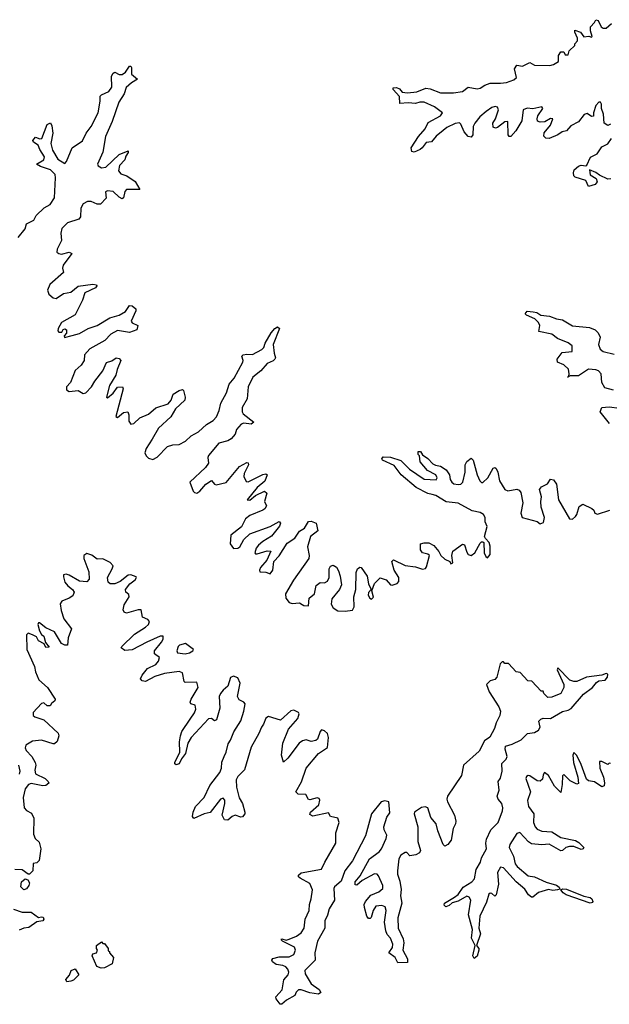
# Model space of a CAD drawing. Extents: x 2601477 to 2753313, y 449408 to 581029.
# Tile 118 of 203: x 2677468 to 2681486, y 468615 to 475330. Entities that reach past the tile are written whole.
import ezdxf

# ---------------------------------------------------------------- set-up
doc = ezdxf.new("R2010")
doc.units = 0

msp = doc.modelspace()

# ---------------------------------------------------------------- linework, layer by layer
at = {"layer": '0CON05XD'}
for points in [[(2681493, 474617), (2681475, 474607.5), (2681450, 474625), (2681446, 474685), (2681432.5, 474725), (2681432.5, 474755), (2681425, 474767.5), (2681415, 474766.7), (2681393.8, 474745), (2681377.5, 474695), (2681378.3, 474671.7), (2681365, 474670), (2681335, 474690), (2681315, 474682.5), (2681275.8, 474634.2), (2681223.8, 474605), (2681195, 474572.5), (2681165, 474566), (2681135.7, 474544.3), (2681075, 474520), (2681052.7, 474522.7), (2681038.8, 474535), (2681040.9, 474559.1), (2681085, 474610), (2681100, 474655), (2681085, 474656), (2681045.9, 474634.1), (2681015, 474631.2), (2680997, 474637), (2680993.3, 474655), (2680998.8, 474675), (2681032.5, 474725), (2681025, 474736.7), (2680965, 474722), (2680925, 474726.7), (2680898.8, 474715), (2680890.3, 474639.7), (2680849.1, 474570.9), (2680815, 474533.3), (2680803.9, 474533.9), (2680796.7, 474545), (2680795, 474636.2), (2680775, 474633.8), (2680725, 474594), (2680711.2, 474591.2), (2680695, 474597.5), (2680692.5, 474625), (2680710, 474655), (2680731.4, 474715), (2680724.3, 474734.3), (2680709.1, 474739.1), (2680685, 474732.2), (2680646, 474705), (2680603.1, 474666.9), (2680568.6, 474625), (2680557.6, 474602.4), (2680555.6, 474544.4), (2680545, 474528.8), (2680525, 474534), (2680496.2, 474565), (2680475, 474617.5), (2680465.7, 474625.7), (2680435, 474621.1), (2680378, 474595), (2680353.1, 474575), (2680305.7, 474535), (2680275, 474496.9), (2680237, 474493), (2680210.8, 474455), (2680196.2, 474443.8), (2680155, 474426.2), (2680140, 474430), (2680136, 474455), (2680185, 474534), (2680231.9, 474585), (2680251.7, 474628.3), (2680336.2, 474675), (2680350, 474695), (2680295, 474735.5), (2680225, 474768.6), (2680195, 474767.1), (2680165, 474757.5), (2680115, 474763.1), (2680058.3, 474758.3), (2680056, 474806), (2680013.8, 474855), (2680013.6, 474866.4), (2680035, 474868), (2680055, 474858), (2680075, 474836.2), (2680110.9, 474830.9), (2680175, 474838.6), (2680235, 474863.3), (2680265, 474859.4), (2680335, 474831.1), (2680425, 474831.5), (2680485, 474841.4), (2680525, 474870.8), (2680585, 474859.4), (2680605, 474863.1), (2680636.5, 474883.5), (2680673.2, 474896.8), (2680744, 474896), (2680785, 474902), (2680835, 474920), (2680852.5, 474935), (2680840, 474995), (2680855, 475020), (2680895, 475012.5), (2680945, 475037.5), (2680975, 475020), (2681081.7, 475018.3), (2681105, 475023.3), (2681140, 475045), (2681140, 475085), (2681155, 475110), (2681175, 475110), (2681185, 475090), (2681205, 475090), (2681211.7, 475118.3), (2681250, 475155), (2681250, 475165), (2681270, 475185), (2681270, 475205), (2681250, 475245), (2681251.7, 475258.3), (2681290, 475245), (2681313, 475213), (2681347.5, 475217.5), (2681365, 475210), (2681370, 475215), (2681357.5, 475255), (2681358.3, 475281.7), (2681385, 475310), (2681395, 475330), (2681410, 475325), (2681430.7, 475280.7), (2681445, 475272.5), (2681465, 475272.5), (2681500, 475305)], [(2677457.5, 473845), (2677505.7, 473904.3), (2677513, 473937), (2677565, 473963.3), (2677580, 473995), (2677635, 474045.8), (2677675, 474068.8), (2677705.6, 474115), (2677712.2, 474252.2), (2677708.6, 474275), (2677678, 474305), (2677608.6, 474328.6), (2677582.5, 474345), (2677632.5, 474375), (2677636.2, 474395), (2677604.2, 474445), (2677593.8, 474475), (2677562.5, 474495), (2677556.7, 474505), (2677575, 474528.8), (2677605, 474516.7), (2677619.5, 474520.5), (2677654.1, 474615.9), (2677677, 474627), (2677686.2, 474605), (2677694, 474555), (2677679.4, 474485), (2677690.9, 474440.9), (2677728.3, 474378.3), (2677775, 474350), (2677787.5, 474362.5), (2677824.3, 474455), (2677896.2, 474503.8), (2677921.4, 474555), (2677955, 474601.2), (2678001.4, 474695), (2678015.7, 474775), (2678015, 474807.5), (2678025, 474818), (2678075, 474840), (2678095, 474870), (2678094.3, 474945), (2678104.2, 474965.8), (2678115, 474971.2), (2678145, 474956), (2678165, 474956), (2678188.3, 474971.7), (2678215, 475012.5), (2678225, 475012.5), (2678230, 475005), (2678228.8, 474958.8), (2678270, 474925), (2678229.5, 474900.5), (2678192.4, 474867.6), (2678179.2, 474825), (2678142.1, 474767.9), (2678098.6, 474635), (2678053, 474533), (2678034.5, 474425.5), (2677996.7, 474345), (2678002.3, 474332.3), (2678025, 474320), (2678055, 474324.3), (2678145, 474411.2), (2678206.4, 474436.4), (2678206.7, 474425), (2678190.5, 474399.5), (2678183.8, 474375), (2678148, 474335), (2678140.3, 474300.3), (2678157.9, 474277.9), (2678196.7, 474265), (2678255, 474225.8), (2678287, 474173), (2678195, 474171.2), (2678185, 474157.5), (2678175.9, 474114.1), (2678165, 474108.8), (2678145, 474118.8), (2678105, 474157.5), (2678066.1, 474163.9), (2678053.3, 474155), (2678057.7, 474112.3), (2678017.1, 474072.9), (2677995, 474071.9), (2677955, 474089.4), (2677929.1, 474090.9), (2677899.2, 474075), (2677884.5, 474045.5), (2677881.1, 473985), (2677871.4, 473968.6), (2677794, 473945), (2677754.5, 473905), (2677748.1, 473875), (2677753.5, 473825), (2677723.8, 473765), (2677720, 473745), (2677734.5, 473734.5), (2677751.7, 473731.7), (2677805, 473744), (2677823.3, 473735), (2677763.8, 473655), (2677760, 473635), (2677766.7, 473605), (2677673.8, 473525), (2677657.5, 473485), (2677665, 473457.5), (2677695, 473432.5), (2677715, 473427.5), (2677765, 473462), (2677815, 473471.4), (2677865, 473511.9), (2677965, 473526.9), (2677991.2, 473521.2), (2677993.8, 473515), (2677985, 473502), (2677912.4, 473467.6), (2677895, 473417.5), (2677845, 473316.7), (2677753.3, 473265), (2677730, 473225), (2677728.3, 473208.3), (2677735, 473200), (2677755, 473200), (2677763.6, 473216.4), (2677775, 473222.5), (2677787.5, 473215), (2677787, 473193), (2677770, 473175), (2677773, 473163), (2677826.1, 473176.1), (2677875, 473189.4), (2677935, 473224.4), (2677995.4, 473244.6), (2678082.3, 473297.7), (2678145, 473314.4), (2678189.7, 473340.3), (2678215, 473380), (2678235, 473377.5), (2678258.3, 473358.3), (2678260, 473345), (2678226.2, 473275), (2678235, 473263.3), (2678272.5, 473245), (2678266.7, 473215), (2678215, 473196.9), (2678135, 473211.4), (2678089.2, 473185), (2678047.2, 473142.8), (2677946, 473085), (2677910, 473045), (2677907.5, 473005), (2677885.7, 472974.3), (2677845, 472936.7), (2677813.6, 472856.4), (2677787.5, 472825), (2677787.5, 472805), (2677805, 472793.3), (2677865, 472800), (2677900.7, 472780.7), (2677917.5, 472785), (2677956, 472825), (2677978.8, 472865), (2678035, 472936.2), (2678058.3, 472991.7), (2678095, 473003.8)], [(2681496.4, 474243.6), (2681475, 474242.5), (2681419.3, 474269.3), (2681395, 474288.8), (2681350, 474305), (2681355, 474272.5), (2681396.4, 474246.4), (2681403.3, 474225), (2681390, 474205), (2681345, 474192.5), (2681325, 474232.5), (2681252.5, 474255), (2681244.1, 474264.1), (2681240.8, 474285), (2681246, 474305), (2681275, 474332), (2681295, 474337.5), (2681325, 474333.3), (2681331.7, 474338.3), (2681356.7, 474393.3), (2681403.3, 474415), (2681436.1, 474463.9), (2681475, 474483.3), (2681500, 474520)], [(2681515, 472804.2), (2681455, 472820), (2681435.8, 472855), (2681430, 472915), (2681412, 472935), (2681395, 472943.1), (2681343.2, 472946.8), (2681275, 472900.8), (2681218.3, 472901.7), (2681201.7, 472891.7), (2681210, 472900), (2681212.5, 472915), (2681207.5, 472947.5), (2681175, 472976.7), (2681133.3, 472995), (2681130, 473015), (2681165, 473060), (2681232, 473068), (2681232, 473105), (2681205, 473125.6), (2681132, 473155), (2681095, 473184.2), (2681005, 473202.5), (2681011.4, 473245), (2681004.2, 473265), (2680979.1, 473289.1), (2680922.5, 473315), (2680913.3, 473325), (2680925, 473341.2), (2680967.3, 473337.3), (2680992, 473332), (2681020, 473315), (2681078.3, 473308.3), (2681125, 473290), (2681166.7, 473283.3), (2681235, 473241.2), (2681351.7, 473231.7), (2681390, 473215), (2681410, 473195), (2681422.5, 473165), (2681412.2, 473115), (2681422.8, 473082.8), (2681445, 473067.8), (2681518.3, 473048.3)], [(2678095, 473003.8), (2678125, 473023.8), (2678145, 473018.8), (2678156, 473005), (2678130.8, 472945), (2678122.9, 472905), (2678079.2, 472835), (2678060, 472755), (2678065, 472750), (2678105, 472784), (2678135, 472823.8), (2678167.5, 472825), (2678173, 472813), (2678123.8, 472623.8), (2678135, 472617.5), (2678175, 472651.2), (2678205, 472656.7), (2678212, 472635), (2678211.7, 472591.7), (2678225, 472572.5), (2678245, 472576.7), (2678285.6, 472614.4), (2678345, 472640), (2678395, 472682.9), (2678479.7, 472710.3), (2678499.2, 472735), (2678513.3, 472775), (2678555, 472801.2), (2678577.5, 472807.5), (2678585, 472800), (2678596.2, 472755), (2678593.8, 472735), (2678529.2, 472675), (2678498, 472622), (2678414, 472545), (2678370.2, 472469.8), (2678328.6, 472405), (2678320.8, 472375), (2678328.8, 472355), (2678345, 472340), (2678375, 472330), (2678405, 472346), (2678475, 472419.5), (2678511.7, 472431.7), (2678555, 472433.1), (2678598, 472455), (2678637.1, 472492.9), (2678685, 472518.9), (2678740.8, 472569.2), (2678785, 472595.6), (2678808.1, 472621.9), (2678827.9, 472665), (2678837.3, 472715), (2678877.8, 472785), (2678895.9, 472844.1), (2678928.5, 472885), (2678987.5, 472995), (2678990, 473005), (2678981.2, 473035), (2678990, 473045), (2679015, 473050), (2679055, 473045.8), (2679118.3, 473081.7), (2679130.8, 473095), (2679141.1, 473125), (2679180.8, 473195), (2679206.7, 473225), (2679225, 473236), (2679238.8, 473225), (2679194.5, 473115.5), (2679201.4, 473055), (2679211.2, 473025), (2679206.7, 473015), (2679195, 473003.8), (2679154.4, 472985.6), (2679110.8, 472935), (2679057.2, 472892.8), (2679024.4, 472825), (2679018.8, 472745), (2678982.7, 472685), (2678983.5, 472655), (2678991.5, 472641.5), (2679063.3, 472585), (2679045, 472571.4), (2678995, 472577.5), (2678977.9, 472572.1), (2678944, 472535), (2678936.4, 472503.6), (2678908.9, 472471.1), (2678885, 472457.8), (2678825, 472442), (2678755, 472357.5), (2678750, 472345), (2678753.3, 472305), (2678734, 472275), (2678626.2, 472175), (2678650, 472115), (2678660, 472105), (2678675, 472102), (2678695, 472113.8), (2678735, 472161.2), (2678775, 472187.5), (2678795, 472162.5), (2678807, 472157), (2678875, 472174.2), (2678965, 472282.5), (2679015, 472310), (2679025, 472307.5), (2679025.8, 472295), (2678997.1, 472235), (2678994.3, 472215), (2679010.8, 472180.8), (2679025, 472179.2), (2679125, 472229.2), (2679145, 472233.3), (2679153.3, 472225), (2679137.4, 472182.6), (2679085, 472138.8), (2679017.5, 472055), (2679036.7, 472053.3), (2679074.1, 472085.9), (2679135, 472113.8), (2679151.2, 472101.2), (2679136, 472045), (2679148.8, 472015), (2679138, 471995), (2679124.5, 471985.5), (2679035, 471948.1), (2679006, 471925), (2678978.1, 471871.9), (2678905.8, 471815), (2678901.9, 471755), (2678925, 471724.3), (2678955, 471725.7), (2678966.7, 471735), (2678995, 471784.2), (2679036.9, 471823.1), (2679175.4, 471874.6), (2679235, 471906.7), (2679246, 471896), (2679239.2, 471875), (2679182.7, 471807.3), (2679125, 471771.9), (2679095, 471745.7), (2679079.2, 471725), (2679070, 471695), (2679075, 471687.5), (2679086.7, 471686.7), (2679155, 471706.7), (2679180, 471705), (2679151.2, 471645), (2679108.8, 471595), (2679101.2, 471575), (2679105, 471563.8), (2679145, 471562.5), (2679175, 471551.2), (2679192.9, 471575), (2679200, 471635), (2679235, 471672.5), (2679290.2, 471759.8), (2679342, 471795), (2679375, 471842), (2679407.6, 471862.4), (2679435, 471908.8), (2679455, 471910.8), (2679487.1, 471897.1), (2679498.8, 471845), (2679449.2, 471805), (2679428, 471735), (2679440.8, 471675), (2679438, 471655), (2679332.8, 471507.2), (2679278.6, 471415), (2679280.8, 471385), (2679303.8, 471355), (2679325, 471349.2), (2679373.6, 471353.6), (2679392, 471342), (2679405, 471334), (2679436.4, 471333.6), (2679440, 471385), (2679476.4, 471413.6), (2679488.8, 471471.2), (2679515, 471492.5), (2679545, 471490), (2679565, 471501.2), (2679575.7, 471525), (2679576, 471585), (2679585, 471603.3), (2679605, 471610), (2679625.6, 471595.6), (2679640.3, 471570.3), (2679652.5, 471535), (2679660, 471475), (2679646.7, 471445), (2679595, 471380), (2679590, 471345), (2679605, 471320), (2679635, 471299.2), (2679685, 471295.8), (2679735, 471304), (2679747.1, 471325), (2679745.6, 471395), (2679758.6, 471445), (2679760.3, 471559.7), (2679768.8, 471585), (2679785, 471596.7), (2679795, 471593.8), (2679835.7, 471535.7), (2679845, 471482.5), (2679862.5, 471445), (2679845, 471422.5), (2679842.9, 471405), (2679853.8, 471385), (2679865, 471378.8), (2679878.6, 471391.4), (2679867.5, 471435), (2679886, 471485), (2679925, 471522.5), (2679965, 471510), (2679995, 471476.7), (2680005, 471473.3), (2680040, 471485), (2680050.7, 471499.3), (2680052, 471525), (2680019.2, 471575), (2680003.8, 471635), (2680015, 471646.2), (2680095, 471607.1), (2680165, 471597.5), (2680212.3, 471582.3), (2680232.3, 471587.7), (2680240.5, 471599.5), (2680260, 471675), (2680250, 471685), (2680213.9, 471693.9), (2680200, 471715), (2680200, 471755), (2680225, 471762.5), (2680255, 471762.5), (2680290, 471745), (2680323.6, 471703.6), (2680337.5, 471675), (2680365, 471650), (2680400, 471635), (2680405, 471620), (2680420, 471625), (2680412.5, 471675), (2680420, 471705), (2680485, 471753.3), (2680498.8, 471748.8), (2680515, 471697.5), (2680525, 471683.3), (2680545, 471676.7), (2680570, 471695), (2680605, 471760), (2680615, 471770), (2680625, 471770), (2680630, 471765), (2680633.3, 471695), (2680645, 471670), (2680655, 471660), (2680675, 471682.5), (2680675, 471740), (2680666.7, 471765), (2680641.2, 471791.2), (2680636.2, 471805), (2680653, 471873), (2680640.6, 471905), (2680638.9, 471935), (2680627.5, 471955), (2680605, 471968.5), (2680550.7, 471980.7), (2680455, 472031.9), (2680375, 472041.5), (2680304.2, 472085), (2680278, 472092), (2680248.3, 472098.3), (2680168.9, 472138.9), (2680067, 472227), (2680018.6, 472288.6), (2679940, 472325), (2679934.5, 472335.5), (2679945, 472349.2), (2679995, 472347.5), (2680065, 472324.2), (2680125, 472264.3), (2680225, 472195.6), (2680305, 472192), (2680313.8, 472205), (2680303.8, 472225), (2680246, 472255), (2680196, 472315), (2680192.5, 472355), (2680183.3, 472365), (2680182.5, 472385), (2680200, 472385), (2680213.3, 472363.3), (2680248.3, 472338.3), (2680282.1, 472302.1), (2680301.2, 472291.2), (2680335.6, 472285.6), (2680375, 472260), (2680396.6, 472226.6), (2680401.9, 472195), (2680412.5, 472175), (2680425.5, 472165.5), (2680455, 472160.5), (2680475, 472163.1), (2680488.6, 472175), (2680502.5, 472245), (2680502.9, 472295), (2680515, 472318), (2680545, 472340), (2680557.1, 472325), (2680585.5, 472225.5), (2680602.5, 472185), (2680615, 472174.2), (2680625, 472174), (2680656.9, 472205), (2680695, 472271.2), (2680705, 472276), (2680715, 472268.8), (2680727.1, 472245), (2680738.1, 472185), (2680775, 472125.7), (2680795, 472116.9), (2680855, 472128.9), (2680871.7, 472121.7), (2680883.1, 472105), (2680895.6, 472035), (2680883.9, 471963.9), (2680892.5, 471935), (2680995, 471907.5), (2681015, 471892.5), (2681038.3, 471901.7), (2681043.8, 471935), (2681022.5, 472005), (2681019.2, 472045), (2681024.2, 472075), (2681010, 472125), (2681023.3, 472145), (2681063.8, 472165), (2681085, 472197.5), (2681105, 472191.2), (2681125, 472163.3), (2681139.4, 472055), (2681215, 471926.2), (2681235, 471924), (2681255, 471942), (2681265.7, 471955), (2681280.3, 472009.7), (2681305, 472026.2), (2681367.3, 471997.3), (2681380, 471985), (2681387.5, 471965), (2681405, 471957.5), (2681490, 471985)], [(2681486.5, 472576.5), (2681424, 472655), (2681435, 472685.8), (2681485, 472690.8), (2681555, 472680)], [(2678629.4, 470560.6), (2678658.3, 470601.7), (2678667.3, 470627.3), (2678664, 470654), (2678635, 470663.8), (2678630, 470675), (2678635.8, 470695), (2678684.2, 470775), (2678675, 470812.5), (2678595, 470810), (2678587.5, 470817.5), (2678578, 470875), (2678555, 470885.6), (2678455, 470871.8), (2678388.9, 470851.1), (2678325, 470816), (2678301.7, 470821.7), (2678291.2, 470835), (2678301.2, 470858.8), (2678338.8, 470905), (2678395, 470932.9), (2678414.2, 470955), (2678419.5, 470979.5), (2678386, 471005), (2678385.8, 471025), (2678434.3, 471085), (2678444.2, 471105), (2678445.8, 471125.8), (2678425, 471125.6), (2678334, 471085), (2678235, 471031.5), (2678185, 471027.5), (2678160, 471045), (2678163.8, 471055), (2678250.3, 471139.7), (2678325, 471187.8), (2678344.3, 471205), (2678352, 471225), (2678340, 471240), (2678303.8, 471255), (2678295.6, 471305.6), (2678275, 471305.5), (2678195, 471282.5), (2678179.7, 471289.7), (2678172.2, 471305), (2678179.8, 471340.2), (2678214.2, 471395), (2678210.3, 471410.3), (2678190, 471425), (2678188.8, 471445), (2678218.3, 471481.7), (2678255, 471510), (2678263.8, 471525), (2678260.5, 471530.5), (2678225, 471543.3), (2678207.4, 471542.6), (2678152.2, 471497.8), (2678115, 471483.5), (2678083.6, 471483.6), (2678071.4, 471495), (2678066.9, 471525), (2678098.8, 471585), (2678103.5, 471605), (2678085, 471627.3), (2678035, 471653.3), (2677995, 471650), (2677958.3, 471678.3), (2677925, 471690), (2677905, 471676.2), (2677905.6, 471655), (2677938.5, 471565), (2677940, 471515), (2677925, 471495.8), (2677875, 471500), (2677805, 471542.5), (2677785, 471548.9), (2677766.7, 471545), (2677765, 471530), (2677775, 471494), (2677795, 471468.6), (2677827.1, 471445), (2677838.6, 471425), (2677828.6, 471401.4), (2677805, 471384.4), (2677755.6, 471364.4), (2677744.3, 471345.7), (2677750.9, 471300.9), (2677768.6, 471245), (2677820.8, 471175), (2677798.1, 471115), (2677792.5, 471065), (2677776.1, 471063.9), (2677752, 471075), (2677705, 471154.2), (2677645, 471183.3), (2677603.3, 471216.7), (2677595, 471217.5), (2677591.2, 471205), (2677602.3, 471162.3), (2677617, 471137), (2677632.5, 471125), (2677642.5, 471082.5), (2677668.3, 471051.7), (2677645, 471047.5), (2677633.3, 471073.3), (2677596.7, 471095), (2677581.2, 471121.2), (2677555.6, 471135.6), (2677525, 471146.2), (2677514, 471135), (2677515.7, 471035), (2677567.7, 470917.7), (2677575, 470882.5), (2677597.3, 470827.3), (2677656.7, 470775), (2677710, 470695), (2677706.4, 470683.6), (2677683.6, 470666.4), (2677675, 470650), (2677655, 470650), (2677631.7, 470671.7), (2677615, 470667.5), (2677560, 470605), (2677560, 470585), (2677570, 470575), (2677631.2, 470555), (2677728.8, 470465), (2677734, 470445), (2677722.3, 470407.7), (2677705, 470392.5), (2677695, 470392.5), (2677615, 470416), (2677555, 470410), (2677508.6, 470381.4), (2677504.3, 470365), (2677510.6, 470345), (2677549.4, 470305), (2677573.7, 470263.7), (2677578.1, 470245), (2677571.2, 470211.2), (2677575, 470187.5), (2677640, 470155), (2677662.5, 470135), (2677667, 470123), (2677645, 470106.7), (2677625, 470104), (2677545, 470120), (2677526.7, 470115), (2677505.8, 470085), (2677491.4, 470025), (2677498, 469955), (2677515, 469936), (2677547.7, 469917.7), (2677563.3, 469885), (2677561.2, 469775), (2677574, 469745), (2677599.7, 469719.7), (2677612, 469675), (2677601.2, 469595), (2677585, 469580), (2677560, 469575), (2677557.5, 469525), (2677535, 469502.5), (2677525, 469502.5), (2677485, 469532.5), (2677435, 469533.8)], [(2678595, 471005.6), (2678625, 471013.1), (2678647.5, 471025), (2678652.5, 471035), (2678597.5, 471075), (2678557.5, 471065), (2678548, 471055), (2678538.8, 471025), (2678542.9, 471012.9), (2678595, 471005.6)], [(2681495, 470257.5), (2681485, 470260), (2681475, 470250), (2681435, 470270), (2681420, 470270), (2681421.9, 470225), (2681445.7, 470165), (2681454.1, 470125.9), (2681450, 470105), (2681435, 470098.8), (2681385, 470132.5), (2681345, 470138.6), (2681330.8, 470150.8), (2681295, 470251.2), (2681265, 470311.2), (2681245, 470332.5), (2681236.7, 470315), (2681241.9, 470265), (2681272.5, 470165), (2681275, 470120), (2681265, 470116.7), (2681220, 470140), (2681175, 470182.5), (2681167, 470173), (2681165.7, 470114.3), (2681155, 470060), (2681113.2, 470103.2), (2681071.2, 470175), (2681045, 470196.7), (2681035, 470180), (2681029.5, 470150.5), (2681015, 470136.7), (2680995, 470140), (2680945, 470173.8), (2680932.5, 470175), (2680922.1, 470167.9), (2680917.5, 470155), (2680948, 470065), (2680928.5, 470005), (2680935, 469963.3), (2680972, 469915), (2680969.4, 469855), (2680981.1, 469825), (2680995, 469809.4), (2681025, 469796.7), (2681095, 469791.1), (2681155, 469753.3), (2681255, 469733.1), (2681278.6, 469718.6), (2681312.5, 469685), (2681307.5, 469675), (2681295, 469670), (2681245, 469691.1), (2681215, 469692.2), (2681190, 469685), (2681166.9, 469663.1), (2681155, 469661.4), (2681075, 469707.5), (2681025, 469701.5), (2680955, 469708.9), (2680935, 469722.9), (2680875, 469787.5), (2680855, 469780), (2680808.2, 469705), (2680804.5, 469685), (2680833.5, 469625), (2680845, 469574), (2680857.1, 469555), (2680932, 469492), (2680975, 469484.5), (2681055, 469447.5), (2681127.1, 469427.1), (2681144.2, 469415), (2681148.8, 469401.2), (2681132.5, 469395), (2681102.1, 469392.1), (2681072.1, 469397.9), (2681048.3, 469391.7), (2681002.3, 469377.7), (2680965, 469346), (2680955, 469346), (2680935, 469362.5), (2680911.2, 469401.2), (2680850.2, 469450.2), (2680765, 469545.8), (2680745, 469550), (2680724.4, 469515), (2680730.5, 469435), (2680715, 469362.5), (2680705, 469352.5), (2680685, 469370), (2680675, 469373.3), (2680665, 469366.7), (2680648.3, 469311.7), (2680604.4, 469215), (2680595.8, 469135), (2680608.6, 469095), (2680580, 469015), (2680596.7, 468995), (2680596.7, 468985), (2680586.1, 468943.9), (2680565, 468927.5), (2680556.7, 468945), (2680572.5, 469015), (2680547.1, 469065), (2680554.2, 469125), (2680526.2, 469225), (2680541.4, 469325), (2680531.2, 469345), (2680515, 469352.5), (2680455, 469318), (2680415, 469306.7), (2680395, 469288.8), (2680370.7, 469280.7), (2680360.7, 469290.7), (2680363.8, 469305), (2680431.2, 469345), (2680456.5, 469363.5), (2680489.2, 469415), (2680549.1, 469450.9), (2680568.3, 469471.7), (2680578.9, 469535), (2680608.8, 469585), (2680615.6, 469615), (2680648.5, 469675), (2680644.4, 469715), (2680649.8, 469740.2), (2680677.5, 469805), (2680727.5, 469855), (2680756.9, 469935), (2680759.4, 469955), (2680752.9, 469985), (2680727.5, 470015), (2680720.8, 470035), (2680734.2, 470075), (2680727.5, 470135), (2680745, 470157.5), (2680755.8, 470205), (2680753, 470257), (2680783, 470287), (2680790, 470305), (2680776.2, 470355), (2680777.5, 470375), (2680825, 470388.1), (2680885, 470418.6), (2680928.3, 470461.7), (2680975, 470469.2), (2681003.8, 470485), (2681015.7, 470505), (2681006.7, 470545), (2681019.3, 470560.7), (2681035, 470566.2), (2681085, 470564.4), (2681167.6, 470612.4), (2681205, 470620.5), (2681225, 470631.5), (2681309.1, 470730.9), (2681370.8, 470775), (2681399.2, 470810.8), (2681415, 470820), (2681456.7, 470825), (2681473.3, 470845), (2681475, 470867.5), (2681465, 470871.2), (2681435, 470858.6), (2681330, 470845), (2681265, 470817.5), (2681245, 470815.6), (2681216.1, 470826.1), (2681135, 470910), (2681130, 470895), (2681175.8, 470795.8), (2681177.1, 470775), (2681154.7, 470735.3), (2681095, 470710.8), (2681067.5, 470707.5), (2681040, 470735), (2681035, 470750), (2681021.7, 470751.7), (2680958.3, 470818.3), (2680931.7, 470821.7), (2680878.3, 470878.3), (2680851.7, 470881.7), (2680798.3, 470938.3), (2680775, 470940), (2680765, 470950), (2680755, 470950), (2680743, 470937), (2680720, 470845), (2680705, 470830), (2680675, 470820), (2680650, 470795), (2680666.2, 470745), (2680732.8, 470642.8), (2680744.5, 470615), (2680739.6, 470585), (2680714, 470535), (2680702.9, 470497.1), (2680672.5, 470437.5), (2680635, 470411.9), (2680599.3, 470340.7), (2680492, 470245), (2680479.3, 470175), (2680383.1, 470035), (2680378.5, 470015), (2680382.5, 469995), (2680431.1, 469905), (2680439.1, 469865), (2680436.9, 469845), (2680421.9, 469815), (2680407.3, 469735), (2680385, 469704), (2680365, 469693.8), (2680354.5, 469704.5), (2680317.1, 469797.1), (2680305, 469846), (2680270, 469890), (2680249.4, 469955), (2680231.3, 469961.3), (2680205, 469957.5), (2680159.2, 469925), (2680155.7, 469915), (2680180, 469825), (2680180.9, 469725), (2680198.1, 469665), (2680192.2, 469647.8), (2680166.2, 469635), (2680127.1, 469627.1), (2680105, 469650), (2680095, 469651.2), (2680065, 469632.9), (2680052.1, 469607.9), (2680041.5, 469525), (2680042.1, 469502.1), (2680057.9, 469455), (2680067.4, 469397.4), (2680062.7, 469355), (2680070.8, 469305), (2680044.6, 469205), (2680046.4, 469135), (2680082.1, 469062.1), (2680086.2, 469035), (2680079.1, 468985), (2680110.8, 468925), (2680109.5, 468900.5), (2680045, 468897.5), (2680027.5, 468935), (2679983.3, 468965), (2680007.2, 469002.8), (2680009.6, 469025), (2679995.5, 469065), (2679971.3, 469091.3), (2679962.3, 469115), (2679954.1, 469175), (2679966, 469254), (2679958.7, 469278.7), (2679935, 469288.9), (2679895.4, 469284.6), (2679876.5, 469255), (2679862.3, 469207.7), (2679855, 469200), (2679845, 469201.2), (2679832.5, 469215), (2679816.9, 469275), (2679816.2, 469295), (2679824.1, 469315.9), (2679860.6, 469359.4), (2679915, 469381.8), (2679942.5, 469405), (2679942.5, 469425), (2679912.2, 469492.2), (2679903.5, 469503.5), (2679885, 469504.4), (2679801.1, 469458.9), (2679765, 469427.5), (2679755, 469430), (2679755, 469450), (2679788.8, 469491.2), (2679852.5, 469607.5), (2679916.7, 469655), (2679932.7, 469675), (2679965.5, 469745), (2679969.3, 469769.3), (2679951.4, 469805), (2679949.5, 469825), (2679969.3, 469890.7), (2679989.8, 469920.2), (2679984.2, 469995), (2679955, 470002.9), (2679930, 469995), (2679866, 469915), (2679825.3, 469764.7), (2679736.5, 469593.5), (2679682.7, 469525), (2679659.1, 469455), (2679613.8, 469416.2), (2679608.2, 469405), (2679612.1, 469325), (2679576.4, 469265), (2679566.4, 469223.7), (2679547.8, 469185), (2679546.8, 469133.2), (2679496.8, 469045), (2679480, 468965), (2679481.2, 468915), (2679411.8, 468845), (2679413, 468823), (2679453.1, 468755), (2679507.5, 468715), (2679520, 468695), (2679505, 468684.3), (2679445, 468692.2), (2679385.8, 468714.2), (2679367.1, 468712.9), (2679351.4, 468698.6), (2679343.3, 468675), (2679286.2, 468643.8), (2679255, 468616.7), (2679242.5, 468615), (2679215, 468652.5), (2679213.8, 468665), (2679256.7, 468713.3), (2679268, 468782), (2679296.4, 468815), (2679301.8, 468835), (2679295.5, 468855), (2679281.1, 468871.1), (2679260.6, 468880.6), (2679215, 468887.1), (2679191.2, 468905), (2679186.7, 468915), (2679192.7, 468927.3), (2679235, 468938.9), (2679305, 468939.1), (2679335, 468955.7), (2679347.9, 468985), (2679341.4, 469005), (2679257.5, 469045), (2679250, 469055), (2679255, 469062.5), (2679283.3, 469053.3), (2679305, 469059.2), (2679355, 469080.5), (2679385, 469103.3), (2679405.4, 469135), (2679412.5, 469195), (2679441.2, 469255), (2679441.8, 469295), (2679454.5, 469335), (2679462.7, 469395), (2679445, 469439.4), (2679378, 469475), (2679368, 469485), (2679368, 469495), (2679385, 469510.6), (2679525, 469535.8), (2679546.7, 469585), (2679622.5, 469715), (2679622, 469785), (2679644.3, 469855), (2679635, 469883.8), (2679586.2, 469896.2), (2679571.7, 469921.7), (2679465, 469899.2), (2679445, 469910), (2679448.8, 469925), (2679505.4, 469974.6), (2679513.6, 470006.4), (2679507.9, 470017.9), (2679495, 470024.2), (2679445, 470010), (2679435, 470012.5), (2679417.5, 470045), (2679365, 470048), (2679348.8, 470065), (2679387.2, 470132.8), (2679420, 470225), (2679504.5, 470325.5), (2679564.2, 470365.8), (2679573.1, 470435), (2679565, 470462), (2679545, 470480.8), (2679525, 470488), (2679514.2, 470475), (2679497.1, 470422.9), (2679485, 470413.3), (2679455, 470406.2), (2679418.8, 470418.8), (2679395, 470412.9), (2679372.5, 470395), (2679295, 470293.3), (2679265, 470267.5), (2679252.5, 470315), (2679261.4, 470395), (2679298.6, 470491.4), (2679364, 470565), (2679371.4, 470595), (2679367.1, 470605), (2679335, 470620), (2679315, 470616.2), (2679245, 470552.5), (2679163, 470577), (2679145, 470567.5), (2679129.4, 470525), (2679114.6, 470505.4), (2679098, 470462), (2679045, 470368.8), (2679000, 470215), (2678955, 470169.2), (2678943.6, 470145), (2678944.4, 470095), (2678963.6, 470023.6), (2678987.1, 469985), (2679000.8, 469925), (2679000.8, 469915), (2678985.6, 469894.4), (2678975, 469891.4), (2678935, 469904.2), (2678915, 469895.8), (2678885, 469871.2), (2678864.1, 469874.1), (2678846.9, 469905), (2678866.4, 469983.6), (2678865, 470007.5), (2678855, 470022), (2678835, 470014.2), (2678766.4, 469923.6), (2678725, 469914.4), (2678655, 469883.3), (2678646.2, 469895), (2678650, 469925), (2678665.7, 469965), (2678725.3, 470024.7), (2678763.3, 470106.7), (2678830.6, 470195), (2678841.9, 470225), (2678844.3, 470265.7), (2678861.4, 470305), (2678875.4, 470334.6), (2678888.8, 470391.2), (2678905, 470416), (2678927.4, 470472.6), (2678975, 470548.8), (2678995.6, 470615), (2679003.3, 470665), (2678995, 470676.7), (2678962.3, 470692.3), (2678950.8, 470715), (2678971.2, 470805), (2678955, 470842.5), (2678925, 470853.8), (2678905, 470843.3), (2678886.7, 470785), (2678855, 470758), (2678835.8, 470735), (2678828.1, 470715), (2678830.6, 470635), (2678808.8, 470555), (2678795, 470547.5), (2678773.9, 470563.9), (2678755, 470562), (2678635.7, 470435), (2678614.4, 470395), (2678597.1, 470325), (2678570, 470290), (2678553.3, 470255), (2678535, 470248.8), (2678524.2, 470254.2), (2678523.9, 470263.9), (2678559.2, 470335), (2678555.6, 470405), (2678563.3, 470445), (2678573.1, 470475), (2678629.4, 470560.6)], [(2677465.4, 470184.6), (2677470.6, 470205), (2677462.2, 470245)], [(2677495, 469396.7), (2677476.4, 469416.4), (2677479.3, 469450.7), (2677505, 469470), (2677523, 469463), (2677533.6, 469443.6), (2677530, 469425), (2677515, 469403.3), (2677495, 469396.7)], [(2681355, 469304.6), (2681191.5, 469361.5), (2681170.5, 469375), (2681156.2, 469395), (2681168.1, 469401.9), (2681195, 469400), (2681313.3, 469353.3), (2681355, 469344.4), (2681367.8, 469335), (2681374.2, 469315.8), (2681370.8, 469309.2), (2681355, 469304.6)], [(2677425, 469263.8), (2677485, 469242.5), (2677545, 469243.3), (2677595, 469207.5), (2677615, 469212.5), (2677628.3, 469208.3), (2677632.5, 469195), (2677625, 469183.3), (2677585, 469177.5), (2677530.3, 469139.7), (2677495, 469133.8), (2677465, 469120)], [(2678021.7, 468861.7), (2677993.6, 468873.6), (2677962.5, 468945), (2677965, 468960), (2677990, 468965), (2677997.5, 468985), (2677990, 468995), (2677990, 469015), (2678025, 469040), (2678035, 469030), (2678045, 469030), (2678070, 468995), (2678070, 468980), (2678080, 468975), (2678080, 468965), (2678107.5, 468935), (2678098, 468892), (2678045, 468863.3), (2678021.7, 468861.7)], [(2677788.3, 468768.3), (2677782.5, 468785), (2677807, 468813), (2677817.5, 468845), (2677846.2, 468856.2), (2677870, 468815), (2677835, 468780), (2677815, 468772.5), (2677788.3, 468768.3)]]:
    msp.add_lwpolyline(points, dxfattribs=at)

doc.saveas('drawing.dxf')
